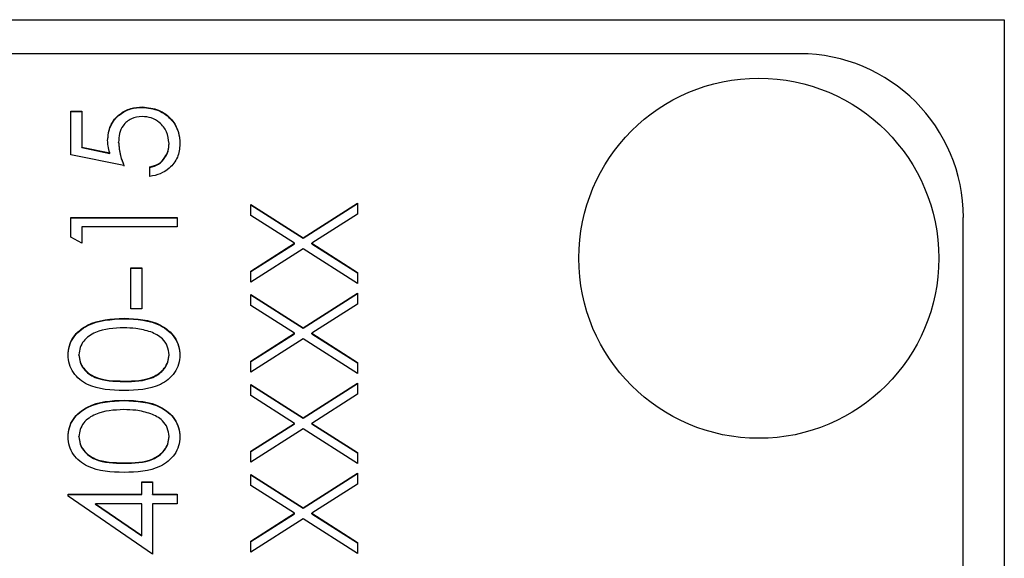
# Model space of a CAD drawing. Header units: millimetres. Extents: x 438 to 1493, y -117 to 773.
# Tile 23 of 26: x 1393.9 to 1405.93, y 373.36 to 379.93. Entities that reach past the tile are written whole.
import ezdxf

# ---------------------------------------------------------------- set-up
doc = ezdxf.new("R2010")
doc.units = ezdxf.units.MM

msp = doc.modelspace()

# ---------------------------------------------------------------- linework, layer by layer
at = {"color": 7, "linetype": 'Continuous', "lineweight": 25}
for p, q in [((1384.928, 379.935), (1405.928, 379.935)), ((1405.928, 379.935), (1405.928, 342.38)), ((1403.428, 379.519), (1391.428, 379.519)), ((1395.404, 378.865), (1395.404, 378.87)), ((1394.528, 378.82), (1394.662, 378.82)), ((1394.528, 378.287), (1394.528, 378.82)), ((1394.528, 378.815), (1394.662, 378.815)), ((1394.662, 378.82), (1394.662, 378.378)), ((1395.112, 378.435), (1395.112, 378.44)), ((1395.728, 378.419), (1395.728, 378.424)), ((1395.178, 378.154), (1394.528, 378.287)), ((1394.662, 378.378), (1395.004, 378.308)), ((1394.662, 378.373), (1394.662, 378.378)), ((1394.662, 378.373), (1395.004, 378.303)), ((1395.004, 378.303), (1395.004, 378.308)), ((1395.495, 378.021), (1395.495, 378.138)), ((1396.728, 377.68), (1397.365, 377.273)), ((1396.728, 377.545), (1396.728, 377.68)), ((1396.728, 377.675), (1397.365, 377.268)), ((1397.365, 377.273), (1398.028, 377.697)), ((1397.365, 377.268), (1398.028, 377.691)), ((1398.028, 377.697), (1398.028, 377.562)), ((1398.028, 377.562), (1397.471, 377.206)), ((1394.528, 377.522), (1395.828, 377.522)), ((1394.528, 377.282), (1394.528, 377.522)), ((1394.528, 377.517), (1395.828, 377.517)), ((1395.828, 377.522), (1395.828, 377.405)), ((1397.26, 377.206), (1396.728, 377.545)), ((1405.428, 341.57), (1405.428, 377.522)), ((1394.662, 377.405), (1394.662, 377.206)), ((1395.828, 377.405), (1394.662, 377.405)), ((1394.662, 377.206), (1394.528, 377.282)), ((1396.728, 376.866), (1397.26, 377.206)), ((1396.728, 376.86), (1397.26, 377.2)), ((1397.26, 377.2), (1397.26, 377.206)), ((1397.365, 377.268), (1397.365, 377.273)), ((1397.471, 377.206), (1398.028, 376.849)), ((1397.471, 377.2), (1397.471, 377.206)), ((1397.471, 377.2), (1398.028, 376.844)), ((1397.365, 377.138), (1396.728, 376.731)), ((1398.028, 376.714), (1397.365, 377.138)), ((1395.262, 376.906), (1395.395, 376.906)), ((1395.262, 376.407), (1395.262, 376.906)), ((1395.262, 376.901), (1395.395, 376.901)), ((1395.395, 376.906), (1395.395, 376.407)), ((1396.728, 376.731), (1396.728, 376.866)), ((1398.028, 376.849), (1398.028, 376.714)), ((1397.365, 376.174), (1398.028, 376.598)), ((1397.365, 376.169), (1398.028, 376.593)), ((1398.028, 376.598), (1398.028, 376.464)), ((1396.728, 376.581), (1397.365, 376.174)), ((1396.728, 376.447), (1396.728, 376.581)), ((1396.728, 376.576), (1397.365, 376.169)), ((1395.395, 376.407), (1395.262, 376.407)), ((1397.26, 376.107), (1396.728, 376.447)), ((1398.028, 376.464), (1397.471, 376.107)), ((1395.179, 376.285), (1395.179, 376.29)), ((1396.728, 375.767), (1397.26, 376.107)), ((1397.26, 376.102), (1397.26, 376.107)), ((1397.365, 376.169), (1397.365, 376.174)), ((1397.471, 376.107), (1398.028, 375.75)), ((1397.471, 376.102), (1397.471, 376.107)), ((1396.728, 375.762), (1397.26, 376.102)), ((1397.365, 376.04), (1396.728, 375.633)), ((1398.028, 375.616), (1397.365, 376.04)), ((1397.471, 376.102), (1398.028, 375.745)), ((1394.628, 375.841), (1394.628, 375.846)), ((1395.728, 375.841), (1395.728, 375.846)), ((1396.728, 375.633), (1396.728, 375.767)), ((1398.028, 375.75), (1398.028, 375.616)), ((1395.178, 375.519), (1395.178, 375.524)), ((1396.728, 375.483), (1397.365, 375.076)), ((1396.728, 375.348), (1396.728, 375.483)), ((1396.728, 375.478), (1397.365, 375.071)), ((1397.365, 375.076), (1398.028, 375.499)), ((1397.365, 375.071), (1398.028, 375.494)), ((1398.028, 375.499), (1398.028, 375.365)), ((1395.179, 375.286), (1395.179, 375.291)), ((1397.26, 375.008), (1396.728, 375.348)), ((1398.028, 375.365), (1397.471, 375.008)), ((1397.365, 375.071), (1397.365, 375.076)), ((1396.728, 374.669), (1397.26, 375.008)), ((1396.728, 374.663), (1397.26, 375.003)), ((1397.365, 374.941), (1396.728, 374.534)), ((1397.26, 375.003), (1397.26, 375.008)), ((1398.028, 374.517), (1397.365, 374.941)), ((1397.471, 375.008), (1398.028, 374.652)), ((1397.471, 375.003), (1397.471, 375.008)), ((1397.471, 375.003), (1398.028, 374.647)), ((1394.628, 374.842), (1394.628, 374.847)), ((1395.728, 374.842), (1395.728, 374.847)), ((1396.728, 374.534), (1396.728, 374.669)), ((1398.028, 374.652), (1398.028, 374.517)), ((1395.178, 374.521), (1395.178, 374.526)), ((1396.728, 374.384), (1397.365, 373.977)), ((1396.728, 374.25), (1396.728, 374.384)), ((1396.728, 374.379), (1397.365, 373.972)), ((1397.365, 373.977), (1398.028, 374.401)), ((1397.365, 373.972), (1398.028, 374.396)), ((1398.028, 374.401), (1398.028, 374.266)), ((1395.395, 374.293), (1395.528, 374.293)), ((1395.395, 374.143), (1395.395, 374.293)), ((1395.395, 374.288), (1395.528, 374.288)), ((1395.528, 374.293), (1395.528, 374.143)), ((1397.26, 373.91), (1396.728, 374.25)), ((1398.028, 374.266), (1397.471, 373.91)), ((1394.495, 374.143), (1395.395, 374.143)), ((1394.495, 374.119), (1394.495, 374.143)), ((1394.495, 374.138), (1395.395, 374.138)), ((1395.528, 373.411), (1394.495, 374.119)), ((1395.395, 374.138), (1395.395, 374.143)), ((1395.528, 374.143), (1395.828, 374.143)), ((1395.528, 374.138), (1395.528, 374.143)), ((1395.528, 374.138), (1395.828, 374.138)), ((1395.828, 374.143), (1395.828, 374.026)), ((1394.831, 374.026), (1395.395, 373.639)), ((1395.395, 374.026), (1394.831, 374.026)), ((1394.831, 374.021), (1394.831, 374.026)), ((1394.831, 374.021), (1395.395, 373.634)), ((1395.395, 373.639), (1395.395, 374.026)), ((1395.528, 374.026), (1395.528, 373.411)), ((1395.828, 374.026), (1395.528, 374.026)), ((1397.365, 373.972), (1397.365, 373.977)), ((1396.728, 373.57), (1397.26, 373.91)), ((1396.728, 373.565), (1397.26, 373.905)), ((1397.365, 373.843), (1396.728, 373.436)), ((1397.26, 373.905), (1397.26, 373.91)), ((1398.028, 373.419), (1397.365, 373.843)), ((1397.471, 373.91), (1398.028, 373.553)), ((1397.471, 373.905), (1397.471, 373.91)), ((1397.471, 373.905), (1398.028, 373.548)), ((1395.395, 373.634), (1395.395, 373.639)), ((1396.728, 373.436), (1396.728, 373.57)), ((1398.028, 373.553), (1398.028, 373.419))]:
    msp.add_line(p, q, dxfattribs=at)
msp.add_circle((1402.93, 377.023), 2.198, dxfattribs=at)
msp.add_arc((1403.43, 377.52), 1.999, 0.0384, 90.0383, dxfattribs=at)
for points, knots in [([(1394.978, 378.461), (1394.985, 378.523), (1394.998, 378.648), (1395.115, 378.784), (1395.258, 378.86), (1395.355, 378.867), (1395.404, 378.87)], [0, 0, 0, 0, 0.279688, 0.559025, 0.779292, 1, 1, 1, 1]), ([(1395.404, 378.87), (1395.471, 378.862), (1395.606, 378.847), (1395.763, 378.731), (1395.85, 378.576), (1395.858, 378.47), (1395.862, 378.417)], [0, 0, 0, 0, 0.279864, 0.559271, 0.779424, 1, 1, 1, 1]), ([(1394.978, 378.456), (1394.985, 378.518), (1394.998, 378.642), (1395.115, 378.779), (1395.258, 378.855), (1395.355, 378.861), (1395.404, 378.865)], [0, 0, 0, 0, 0.2796881, 0.5590255, 0.7792916, 1, 1, 1, 1]), ([(1395.399, 378.753), (1395.354, 378.749), (1395.264, 378.739), (1395.166, 378.652), (1395.118, 378.546), (1395.114, 378.475), (1395.112, 378.44)], [0, 0, 0, 0, 0.279539, 0.558617, 0.779047, 1, 1, 1, 1]), ([(1395.728, 378.424), (1395.723, 378.473), (1395.711, 378.57), (1395.622, 378.678), (1395.514, 378.744), (1395.437, 378.75), (1395.399, 378.753)], [0, 0, 0, 0, 0.279617, 0.559357, 0.779559, 1, 1, 1, 1]), ([(1395.404, 378.865), (1395.471, 378.857), (1395.606, 378.842), (1395.763, 378.725), (1395.85, 378.571), (1395.858, 378.465), (1395.862, 378.412)], [0, 0, 0, 0, 0.2798641, 0.559271, 0.7794235, 1, 1, 1, 1]), ([(1395.004, 378.308), (1394.996, 378.337), (1394.982, 378.387), (1394.98, 378.439), (1394.978, 378.461)], [0, 0, 0, 0, 0.560064, 1, 1, 1, 1]), ([(1395.112, 378.44), (1395.117, 378.385), (1395.128, 378.287), (1395.163, 378.195), (1395.178, 378.154)], [0, 0, 0, 0, 0.559416, 1, 1, 1, 1]), ([(1395.112, 378.435), (1395.117, 378.38), (1395.128, 378.282), (1395.163, 378.19), (1395.178, 378.149)], [0, 0, 0, 0, 0.559416, 1, 1, 1, 1]), ([(1395.495, 378.138), (1395.532, 378.148), (1395.605, 378.168), (1395.679, 378.247), (1395.721, 378.335), (1395.726, 378.394), (1395.728, 378.424)], [0, 0, 0, 0, 0.28005, 0.559166, 0.779583, 1, 1, 1, 1]), ([(1395.495, 378.132), (1395.532, 378.142), (1395.605, 378.163), (1395.679, 378.242), (1395.721, 378.33), (1395.726, 378.389), (1395.728, 378.419)], [0, 0, 0, 0, 0.28005, 0.559166, 0.779583, 1, 1, 1, 1]), ([(1395.862, 378.417), (1395.856, 378.362), (1395.845, 378.25), (1395.745, 378.124), (1395.624, 378.047), (1395.538, 378.03), (1395.495, 378.021)], [0, 0, 0, 0, 0.279625, 0.559019, 0.77938, 1, 1, 1, 1]), ([(1394.495, 375.842), (1394.498, 375.88), (1394.504, 375.957), (1394.572, 376.096), (1394.789, 376.271), (1395.023, 376.283), (1395.179, 376.29)], [0, 0, 0, 0, 0.1256001, 0.2511969, 0.5005813, 1, 1, 1, 1]), ([(1394.495, 375.837), (1394.498, 375.875), (1394.504, 375.951), (1394.572, 376.091), (1394.789, 376.266), (1395.023, 376.277), (1395.179, 376.285)], [0, 0, 0, 0, 0.1256, 0.251197, 0.500581, 1, 1, 1, 1]), ([(1395.179, 376.29), (1395.335, 376.283), (1395.569, 376.272), (1395.784, 376.095), (1395.852, 375.957), (1395.859, 375.88), (1395.862, 375.842)], [0, 0, 0, 0, 0.499407, 0.748743, 0.874372, 1, 1, 1, 1]), ([(1395.179, 376.285), (1395.335, 376.278), (1395.569, 376.267), (1395.784, 376.09), (1395.852, 375.951), (1395.859, 375.875), (1395.862, 375.837)], [0, 0, 0, 0, 0.4994065, 0.7487427, 0.8743724, 1, 1, 1, 1]), ([(1395.178, 376.174), (1395.058, 376.169), (1394.877, 376.162), (1394.698, 376.04), (1394.638, 375.935), (1394.632, 375.876), (1394.628, 375.846)], [0, 0, 0, 0, 0.500072, 0.749021, 0.874598, 1, 1, 1, 1]), ([(1395.505, 376.124), (1395.445, 376.141), (1395.338, 376.17), (1395.227, 376.173), (1395.178, 376.174)], [0, 0, 0, 0, 0.559599, 1, 1, 1, 1]), ([(1395.728, 375.846), (1395.724, 375.881), (1395.715, 375.952), (1395.641, 376.062), (1395.557, 376.101), (1395.505, 376.124)], [0, 0, 0, 0, 0.280257, 0.560781, 1, 1, 1, 1]), ([(1395.179, 375.408), (1395.024, 375.413), (1394.829, 375.419), (1394.634, 375.54), (1394.557, 375.624), (1394.504, 375.728), (1394.498, 375.804), (1394.495, 375.842)], [0, 0, 0, 0, 0.498702, 0.624177, 0.749467, 0.874745, 1, 1, 1, 1]), ([(1394.628, 375.846), (1394.631, 375.816), (1394.637, 375.757), (1394.683, 375.678), (1394.747, 375.615), (1394.905, 375.529), (1395.057, 375.526), (1395.178, 375.524)], [0, 0, 0, 0, 0.125139, 0.250418, 0.375519, 0.500847, 1, 1, 1, 1]), ([(1394.628, 375.841), (1394.631, 375.811), (1394.637, 375.751), (1394.683, 375.672), (1394.747, 375.609), (1394.905, 375.524), (1395.057, 375.521), (1395.178, 375.519)], [0, 0, 0, 0, 0.125139, 0.250418, 0.375519, 0.500847, 1, 1, 1, 1]), ([(1395.178, 375.524), (1395.3, 375.525), (1395.482, 375.527), (1395.659, 375.651), (1395.719, 375.757), (1395.725, 375.816), (1395.728, 375.846)], [0, 0, 0, 0, 0.5002912, 0.749086, 0.8746062, 1, 1, 1, 1]), ([(1395.178, 375.519), (1395.3, 375.52), (1395.482, 375.522), (1395.659, 375.646), (1395.719, 375.752), (1395.725, 375.811), (1395.728, 375.841)], [0, 0, 0, 0, 0.500291, 0.749086, 0.874606, 1, 1, 1, 1]), ([(1395.862, 375.842), (1395.859, 375.804), (1395.852, 375.728), (1395.784, 375.59), (1395.566, 375.42), (1395.334, 375.413), (1395.179, 375.408)], [0, 0, 0, 0, 0.125551, 0.25109, 0.50025, 1, 1, 1, 1]), ([(1394.495, 374.843), (1394.498, 374.882), (1394.504, 374.958), (1394.572, 375.097), (1394.789, 375.273), (1395.023, 375.284), (1395.179, 375.291)], [0, 0, 0, 0, 0.1256, 0.251197, 0.500581, 1, 1, 1, 1]), ([(1394.495, 374.838), (1394.498, 374.876), (1394.504, 374.953), (1394.572, 375.092), (1394.789, 375.268), (1395.023, 375.279), (1395.179, 375.286)], [0, 0, 0, 0, 0.1256001, 0.2511969, 0.5005813, 1, 1, 1, 1]), ([(1395.179, 375.291), (1395.335, 375.284), (1395.569, 375.273), (1395.784, 375.097), (1395.852, 374.958), (1395.859, 374.881), (1395.862, 374.843)], [0, 0, 0, 0, 0.499407, 0.748743, 0.874372, 1, 1, 1, 1]), ([(1395.179, 375.286), (1395.335, 375.279), (1395.569, 375.268), (1395.784, 375.092), (1395.852, 374.953), (1395.859, 374.876), (1395.862, 374.838)], [0, 0, 0, 0, 0.499407, 0.748743, 0.874372, 1, 1, 1, 1]), ([(1395.178, 375.175), (1395.058, 375.17), (1394.877, 375.163), (1394.698, 375.041), (1394.638, 374.936), (1394.632, 374.877), (1394.628, 374.847)], [0, 0, 0, 0, 0.500072, 0.749021, 0.874598, 1, 1, 1, 1]), ([(1395.505, 375.126), (1395.445, 375.142), (1395.338, 375.172), (1395.227, 375.174), (1395.178, 375.175)], [0, 0, 0, 0, 0.559599, 1, 1, 1, 1]), ([(1395.728, 374.847), (1395.724, 374.883), (1395.715, 374.954), (1395.641, 375.063), (1395.557, 375.102), (1395.505, 375.126)], [0, 0, 0, 0, 0.280257, 0.560781, 1, 1, 1, 1]), ([(1395.179, 374.409), (1395.024, 374.414), (1394.829, 374.421), (1394.634, 374.542), (1394.557, 374.626), (1394.504, 374.729), (1394.498, 374.805), (1394.495, 374.843)], [0, 0, 0, 0, 0.498702, 0.6241765, 0.7494675, 0.8747453, 1, 1, 1, 1]), ([(1394.628, 374.847), (1394.631, 374.817), (1394.637, 374.758), (1394.683, 374.679), (1394.747, 374.616), (1394.905, 374.53), (1395.057, 374.528), (1395.178, 374.526)], [0, 0, 0, 0, 0.125139, 0.250418, 0.375519, 0.500847, 1, 1, 1, 1]), ([(1394.628, 374.842), (1394.631, 374.812), (1394.637, 374.753), (1394.683, 374.674), (1394.747, 374.611), (1394.905, 374.525), (1395.057, 374.522), (1395.178, 374.521)], [0, 0, 0, 0, 0.125139, 0.250418, 0.375519, 0.500847, 1, 1, 1, 1]), ([(1395.178, 374.526), (1395.3, 374.527), (1395.482, 374.528), (1395.659, 374.653), (1395.719, 374.758), (1395.725, 374.818), (1395.728, 374.847)], [0, 0, 0, 0, 0.500291, 0.749086, 0.874606, 1, 1, 1, 1]), ([(1395.178, 374.521), (1395.3, 374.522), (1395.482, 374.523), (1395.659, 374.648), (1395.719, 374.753), (1395.725, 374.812), (1395.728, 374.842)], [0, 0, 0, 0, 0.500291, 0.749086, 0.874606, 1, 1, 1, 1]), ([(1395.862, 374.843), (1395.859, 374.805), (1395.852, 374.73), (1395.784, 374.592), (1395.566, 374.421), (1395.334, 374.414), (1395.179, 374.409)], [0, 0, 0, 0, 0.125551, 0.25109, 0.50025, 1, 1, 1, 1])]:
    msp.add_open_spline(points, degree=3, knots=knots, dxfattribs=at)

doc.saveas('drawing.dxf')
